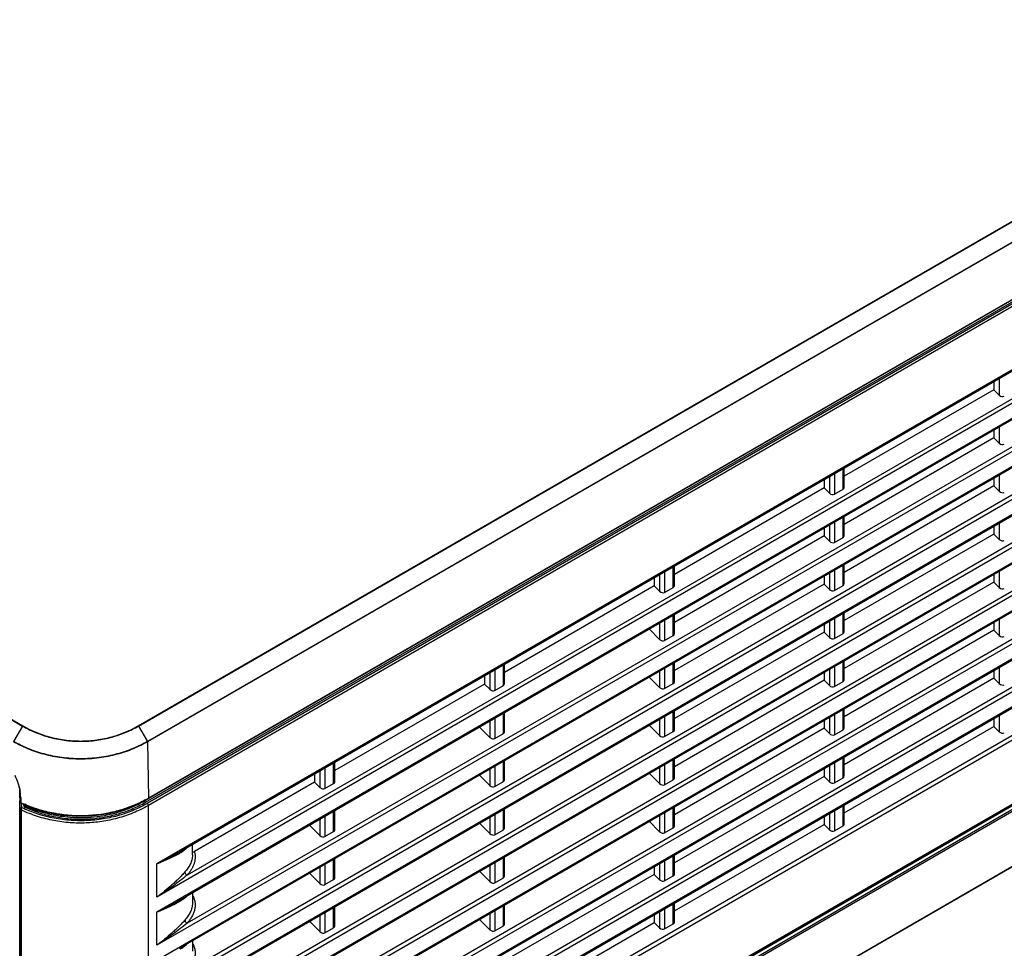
# Model space of a CAD drawing. Header units: inches. Extents: x 0 to 34, y 0 to 22.
# Tile 134 of 136: x 27.8 to 30.9, y 14.2 to 17.1. Entities that reach past the tile are written whole.
import ezdxf

# ---------------------------------------------------------------- set-up
doc = ezdxf.new("R2010")
doc.units = ezdxf.units.IN
doc.header["$LTSCALE"] = 1.87
doc.header["$MEASUREMENT"] = 0
doc.layers.get('0').update_dxf_attribs({"linetype": 'CONTINUOUS'})

msp = doc.modelspace()

# ---------------------------------------------------------------- linework, layer by layer
at = {"color": 7, "linetype": 'CONTINUOUS'}
for p, q in [((21.90774, 18.322), (27.84744, 14.89249)), ((21.90848, 18.32278), (27.84818, 14.89327)), ((28.20899, 14.89327), (32.02737, 17.09796)), ((28.20973, 14.89249), (32.02811, 17.09718)), ((32.0564, 17.04824), (28.23803, 14.84356)), ((28.23117, 14.65433), (32.04955, 16.85901)), ((32.05538, 16.85564), (28.237, 14.65096)), ((32.05827, 16.87018), (28.23989, 14.6655)), ((32.05905, 16.87195), (28.24067, 14.66727)), ((32.05909, 16.84921), (28.24072, 14.64453)), ((31.55449, 16.75966), (28.23771, 14.8446)), ((32.03258, 16.63638), (28.26723, 14.46232)), ((31.95767, 16.58933), (28.33746, 14.49906)), ((32.03258, 16.53226), (28.26723, 14.3582)), ((28.26723, 14.31187), (32.03258, 16.48594)), ((31.92865, 16.48652), (28.36121, 14.42672)), ((28.33747, 14.34862), (31.95769, 16.4389)), ((32.03258, 16.38213), (28.26723, 14.20806)), ((28.26723, 14.16174), (32.03258, 16.3358)), ((31.92865, 16.33638), (28.36121, 14.27658)), ((28.33747, 14.19849), (31.95769, 16.28876)), ((32.03258, 16.23199), (28.26723, 14.05793)), ((28.26723, 14.01161), (32.03258, 16.18567)), ((31.92865, 16.18625), (28.36121, 14.12645)), ((28.33747, 14.04835), (31.95769, 16.13863)), ((32.03258, 16.08186), (28.26723, 13.9078)), ((28.26723, 13.86147), (32.03258, 16.03554)), ((31.92865, 16.03612), (28.36121, 13.97632)), ((28.33747, 13.89822), (31.95769, 15.9885)), ((30.88093, 15.96763), (30.88093, 15.94229)), ((30.89768, 15.9773), (30.89768, 15.92572)), ((32.03258, 15.93173), (28.26723, 13.75766)), ((30.88093, 15.94229), (30.41333, 15.67231)), ((30.88093, 15.94229), (30.89768, 15.92572)), ((28.26723, 13.71134), (32.03258, 15.8854)), ((31.92865, 15.88598), (28.36121, 13.82618)), ((28.33747, 13.74809), (31.95769, 15.83836)), ((30.88093, 15.81718), (30.88093, 15.79216)), ((30.89768, 15.82686), (30.89768, 15.77559)), ((32.03258, 15.78159), (28.26723, 13.60753)), ((30.88093, 15.79216), (30.41333, 15.52218)), ((30.88093, 15.79216), (30.89768, 15.77559)), ((28.26723, 13.56121), (32.03258, 15.73527)), ((31.92865, 15.73585), (28.36121, 13.67605)), ((28.33747, 13.59795), (31.95769, 15.68823)), ((30.41004, 15.63172), (30.41004, 15.69574)), ((30.41333, 15.6374), (30.41333, 15.69765)), ((30.3506, 15.66142), (30.3506, 15.63609)), ((30.36735, 15.67109), (30.36735, 15.61952)), ((30.38298, 15.68012), (30.38298, 15.61609)), ((30.88093, 15.66705), (30.88093, 15.64203)), ((30.89768, 15.67672), (30.89768, 15.62545)), ((32.03258, 15.63146), (28.26723, 13.4574)), ((30.3506, 15.63609), (29.883, 15.3661)), ((30.3506, 15.63609), (30.36735, 15.61952)), ((30.38298, 15.61609), (30.41004, 15.63172)), ((30.88093, 15.64203), (30.41333, 15.37204)), ((30.88093, 15.64203), (30.89768, 15.62545)), ((28.26723, 13.41107), (32.03258, 15.58514)), ((31.92865, 15.58572), (28.36121, 13.52592)), ((28.33747, 13.44782), (31.95769, 15.53809)), ((30.38298, 15.52967), (30.38298, 15.46596)), ((30.41004, 15.48158), (30.41004, 15.5453)), ((30.41333, 15.48726), (30.41333, 15.5472)), ((30.3506, 15.51098), (30.3506, 15.48595)), ((30.36735, 15.52065), (30.36735, 15.46938)), ((30.88093, 15.51692), (30.88093, 15.49189)), ((30.89768, 15.52659), (30.89768, 15.47532)), ((28.26723, 13.30726), (32.03258, 15.48132)), ((30.3506, 15.48595), (29.883, 15.21597)), ((30.3506, 15.48595), (30.36735, 15.46938)), ((30.38298, 15.46596), (30.41004, 15.48158)), ((30.88093, 15.49189), (30.41333, 15.22191)), ((30.88093, 15.49189), (30.89768, 15.47532)), ((28.36121, 13.37578), (31.92865, 15.43558)), ((29.85265, 15.37391), (29.85265, 15.30989)), ((29.87971, 15.32551), (29.87971, 15.38954)), ((29.883, 15.33119), (29.883, 15.39144)), ((30.38298, 15.37954), (30.38298, 15.31582)), ((30.41004, 15.33145), (30.41004, 15.39517)), ((30.41333, 15.33713), (30.41333, 15.39707)), ((30.89768, 15.37646), (30.89768, 15.32519)), ((29.82027, 15.35522), (29.82027, 15.32988)), ((29.83702, 15.36489), (29.83702, 15.31331)), ((30.3506, 15.36084), (30.3506, 15.33582)), ((30.36735, 15.37052), (30.36735, 15.31925)), ((30.88093, 15.36678), (30.88093, 15.34176)), ((29.82027, 15.32988), (29.35267, 15.0599)), ((29.82027, 15.32988), (29.83702, 15.31331)), ((29.85265, 15.30989), (29.87971, 15.32551)), ((30.3506, 15.33582), (29.883, 15.06584)), ((30.3506, 15.33582), (30.36735, 15.31925)), ((30.38298, 15.31582), (30.41004, 15.33145)), ((30.88093, 15.34176), (30.41333, 15.07178)), ((30.88093, 15.34176), (30.89768, 15.32519)), ((32.0469, 15.28373), (28.22852, 13.07905)), ((32.05801, 15.29388), (28.23963, 13.0892)), ((32.05909, 15.29628), (28.24072, 13.0916)), ((28.23802, 13.07356), (32.05639, 15.27825)), ((28.24067, 13.06892), (32.05905, 15.2736)), ((29.85265, 15.22347), (29.85265, 15.15975)), ((29.87971, 15.17538), (29.87971, 15.23909)), ((29.883, 15.18106), (29.883, 15.241)), ((30.36735, 15.22038), (30.36735, 15.16911)), ((30.38298, 15.22941), (30.38298, 15.16569)), ((30.41004, 15.18132), (30.41004, 15.24503)), ((30.41333, 15.187), (30.41333, 15.24694)), ((30.89768, 15.22632), (30.89768, 15.17505)), ((29.80429, 15.19555), (29.83702, 15.16318)), ((29.83702, 15.21445), (29.83702, 15.16318)), ((30.3506, 15.21071), (30.3506, 15.18569)), ((30.88093, 15.19162), (30.41333, 14.92164)), ((30.88093, 15.21665), (30.88093, 15.19162)), ((30.88093, 15.19162), (30.89768, 15.17505)), ((29.85265, 15.15975), (29.87971, 15.17538)), ((30.3506, 15.18569), (29.883, 14.9157)), ((30.3506, 15.18569), (30.36735, 15.16911)), ((30.38298, 15.16569), (30.41004, 15.18132)), ((28.23771, 12.89501), (32.05609, 15.09969)), ((28.23803, 12.89568), (32.0564, 15.10036)), ((30.41333, 15.03686), (30.41333, 15.0968)), ((29.32232, 15.06771), (29.32232, 15.00368)), ((29.34938, 15.0193), (29.34938, 15.08333)), ((29.35267, 15.02498), (29.35267, 15.08523)), ((29.85265, 15.07333), (29.85265, 15.00962)), ((29.87971, 15.02524), (29.87971, 15.08896)), ((29.883, 15.03092), (29.883, 15.09086)), ((30.36735, 15.07025), (30.36735, 15.01898)), ((30.38298, 15.07927), (30.38298, 15.01556)), ((30.41004, 15.03118), (30.41004, 15.0949)), ((30.88093, 15.06652), (30.88093, 15.04149)), ((30.89768, 15.07619), (30.89768, 15.02492)), ((29.28994, 15.04901), (29.28994, 15.02367)), ((29.30669, 15.05868), (29.30669, 15.0071)), ((29.80429, 15.04542), (29.83702, 15.01304)), ((29.83702, 15.06431), (29.83702, 15.01304)), ((30.3506, 15.03555), (29.883, 14.76557)), ((30.3506, 15.06058), (30.3506, 15.03555)), ((30.3506, 15.03555), (30.36735, 15.01898)), ((30.88093, 15.04149), (30.41333, 14.77151)), ((30.88093, 15.04149), (30.89768, 15.02492)), ((29.28994, 15.02367), (28.82234, 14.75369)), ((29.28994, 15.02367), (29.30669, 15.0071)), ((29.32232, 15.00368), (29.34938, 15.0193)), ((29.85265, 15.00962), (29.87971, 15.02524)), ((30.38298, 15.01556), (30.41004, 15.03118)), ((30.41004, 14.88105), (30.41004, 14.94477)), ((30.41333, 14.88673), (30.41333, 14.94667)), ((29.32232, 14.91726), (29.32232, 14.85355)), ((29.34938, 14.86917), (29.34938, 14.93289)), ((29.35267, 14.87485), (29.35267, 14.93479)), ((29.83702, 14.91418), (29.83702, 14.86291)), ((29.85265, 14.9232), (29.85265, 14.85948)), ((29.87971, 14.87511), (29.87971, 14.93883)), ((29.883, 14.88079), (29.883, 14.94073)), ((30.36735, 14.92012), (30.36735, 14.86885)), ((30.38298, 14.92914), (30.38298, 14.86542)), ((30.88093, 14.91638), (30.88093, 14.89136)), ((30.89768, 14.92606), (30.89768, 14.87479)), ((27.84744, 14.89249), (27.81946, 14.8446)), ((27.84818, 14.89327), (27.84744, 14.89249)), ((28.20899, 14.89327), (28.20973, 14.89249)), ((28.20973, 14.89249), (28.23771, 14.8446)), ((29.27396, 14.88934), (29.30669, 14.85697)), ((29.30669, 14.90824), (29.30669, 14.85697)), ((29.80429, 14.89528), (29.83702, 14.86291)), ((30.3506, 14.88542), (29.883, 14.61544)), ((30.3506, 14.91044), (30.3506, 14.88542)), ((30.3506, 14.88542), (30.36735, 14.86885)), ((30.41333, 14.62138), (30.88093, 14.89136)), ((30.88093, 14.89136), (30.89768, 14.87479)), ((29.32232, 14.85355), (29.34938, 14.86917)), ((29.85265, 14.85948), (29.87971, 14.87511)), ((30.38298, 14.86542), (30.41004, 14.88105)), ((28.23803, 14.84356), (28.23771, 14.8446)), ((28.23803, 14.84356), (28.24067, 14.66727)), ((29.883, 14.73066), (29.883, 14.7906)), ((30.41004, 14.73091), (30.41004, 14.79463)), ((30.41333, 14.7366), (30.41333, 14.79653)), ((28.79199, 14.7615), (28.79199, 14.69747)), ((28.81905, 14.7131), (28.81905, 14.77713)), ((28.82234, 14.71878), (28.82234, 14.77903)), ((29.32232, 14.76713), (29.32232, 14.70341)), ((29.34938, 14.71904), (29.34938, 14.78275)), ((29.35267, 14.72472), (29.35267, 14.78466)), ((29.83702, 14.76404), (29.83702, 14.71277)), ((29.85265, 14.77307), (29.85265, 14.70935)), ((29.87971, 14.72498), (29.87971, 14.78869)), ((30.3506, 14.76031), (30.3506, 14.73529)), ((30.36735, 14.76998), (30.36735, 14.71871)), ((30.38298, 14.77901), (30.38298, 14.71529)), ((28.75961, 14.7428), (28.75961, 14.71747)), ((28.77636, 14.75248), (28.77636, 14.7009)), ((29.27396, 14.73921), (29.30669, 14.70684)), ((29.30669, 14.75811), (29.30669, 14.70684)), ((29.80429, 14.74515), (29.83702, 14.71277)), ((30.3506, 14.73529), (29.883, 14.4653)), ((30.3506, 14.73529), (30.36735, 14.71871)), ((30.38298, 14.71529), (30.41004, 14.73091)), ((28.75961, 14.71747), (28.38402, 14.50061)), ((28.75961, 14.71747), (28.77636, 14.7009)), ((28.79199, 14.69747), (28.81905, 14.7131)), ((29.32232, 14.70341), (29.34938, 14.71904)), ((29.85265, 14.70935), (29.87971, 14.72498)), ((27.83828, 14.69302), (27.83998, 14.67977)), ((27.83862, 14.67899), (27.83862, 14.69093)), ((27.84034, 14.65545), (27.83862, 14.67899)), ((27.84032, 14.67102), (27.83913, 14.68733)), ((27.83998, 14.67977), (27.83999, 14.67962)), ((27.84032, 14.67102), (27.84033, 14.66324)), ((27.84167, 14.6695), (27.84168, 14.65394)), ((27.83867, 14.65562), (27.83866, 14.65602)), ((27.83866, 13.10266), (27.83866, 14.65602)), ((27.84028, 14.63371), (27.83867, 14.65562)), ((27.83867, 13.1027), (27.83867, 14.65562)), ((27.84033, 14.66324), (27.84034, 14.65545)), ((27.84035, 14.65527), (27.84034, 14.65545)), ((27.84053, 14.65488), (27.84034, 14.65545)), ((27.84393, 14.65155), (27.84441, 14.65109)), ((27.84441, 14.65109), (27.84457, 14.65112)), ((27.84552, 14.63813), (27.84457, 14.65112)), ((27.85239, 14.64799), (27.85309, 14.6438)), ((27.85465, 14.64703), (27.85489, 14.64387)), ((27.85489, 14.64693), (27.85489, 14.64387)), ((27.85683, 14.64611), (27.85683, 14.64176)), ((28.22852, 14.65892), (28.2399, 14.66549)), ((28.24072, 13.0916), (28.24072, 14.64453)), ((29.87971, 14.57484), (29.87971, 14.63856)), ((29.883, 14.58052), (29.883, 14.64046)), ((30.41004, 14.58078), (30.41004, 14.6445)), ((30.41333, 14.58646), (30.41333, 14.6464)), ((27.84028, 13.08078), (27.84028, 14.63371)), ((27.84299, 14.63056), (27.84299, 13.07763)), ((28.79199, 14.61106), (28.79199, 14.54734)), ((28.81905, 14.56297), (28.81905, 14.62668)), ((28.82234, 14.56865), (28.82234, 14.62858)), ((29.30669, 14.60797), (29.30669, 14.5567)), ((29.32232, 14.617), (29.32232, 14.55328)), ((29.34938, 14.5689), (29.34938, 14.63262)), ((29.35267, 14.57458), (29.35267, 14.63452)), ((29.83702, 14.61391), (29.83702, 14.56264)), ((29.85265, 14.62293), (29.85265, 14.55922)), ((30.3506, 14.61018), (30.3506, 14.58515)), ((30.36735, 14.61985), (30.36735, 14.56858)), ((30.38298, 14.62887), (30.38298, 14.56516)), ((28.74363, 14.58314), (28.77636, 14.55076)), ((28.77636, 14.60203), (28.77636, 14.55076)), ((29.27396, 14.58908), (29.30669, 14.5567)), ((29.80429, 14.59501), (29.83702, 14.56264)), ((29.85265, 14.55922), (29.87971, 14.57484)), ((29.883, 14.31517), (30.3506, 14.58515)), ((30.3506, 14.58515), (30.36735, 14.56858)), ((30.38298, 14.56516), (30.41004, 14.58078)), ((28.79199, 14.54734), (28.81905, 14.56297)), ((29.32232, 14.55328), (29.34938, 14.5689)), ((28.37823, 14.49017), (28.37823, 14.5226)), ((28.37823, 14.49017), (28.37823, 14.49017)), ((29.34938, 14.41877), (29.34938, 14.48249)), ((29.35267, 14.42445), (29.35267, 14.48439)), ((29.87971, 14.42471), (29.87971, 14.48843)), ((29.883, 14.43039), (29.883, 14.49033)), ((28.26723, 14.3582), (28.26723, 14.46232)), ((28.77636, 14.4519), (28.77636, 14.40063)), ((28.79199, 14.46092), (28.79199, 14.39721)), ((28.81905, 14.41283), (28.81905, 14.47655)), ((28.82234, 14.41851), (28.82234, 14.47845)), ((29.30669, 14.45784), (29.30669, 14.40657)), ((29.32232, 14.46686), (29.32232, 14.40314)), ((29.82027, 14.4541), (29.82027, 14.42908)), ((29.83702, 14.46378), (29.83702, 14.41251)), ((29.85265, 14.4728), (29.85265, 14.40908)), ((28.74363, 14.433), (28.77636, 14.40063)), ((29.27396, 14.43894), (29.30669, 14.40657)), ((29.82027, 14.42908), (29.35267, 14.1591)), ((29.82027, 14.42908), (29.83702, 14.41251)), ((29.85265, 14.40908), (29.87971, 14.42471)), ((28.79199, 14.39721), (28.81905, 14.41283)), ((29.32232, 14.40314), (29.34938, 14.41877)), ((28.37823, 14.37216), (28.37823, 14.34002)), ((28.82234, 14.26838), (28.82234, 14.32832)), ((29.34938, 14.26864), (29.34938, 14.33235)), ((29.35267, 14.27432), (29.35267, 14.33426)), ((29.87971, 14.27458), (29.87971, 14.33829)), ((29.883, 14.28026), (29.883, 14.34019)), ((28.26723, 14.20806), (28.26723, 14.31187)), ((28.77636, 14.30177), (28.77636, 14.2505)), ((28.79199, 14.31079), (28.79199, 14.24707)), ((28.81905, 14.2627), (28.81905, 14.32641)), ((29.30669, 14.3077), (29.30669, 14.25644)), ((29.32232, 14.31673), (29.32232, 14.25301)), ((29.82027, 14.30397), (29.82027, 14.27895)), ((29.83702, 14.31364), (29.83702, 14.26237)), ((29.85265, 14.32267), (29.85265, 14.25895)), ((28.74363, 14.28287), (28.77636, 14.2505)), ((29.27396, 14.28881), (29.30669, 14.25644)), ((29.32232, 14.25301), (29.34938, 14.26864)), ((29.35267, 14.00896), (29.82027, 14.27895)), ((29.82027, 14.27895), (29.83702, 14.26237)), ((29.85265, 14.25895), (29.87971, 14.27458)), ((28.79199, 14.24707), (28.81905, 14.2627)), ((28.37823, 14.22203), (28.37823, 14.18989))]:
    msp.add_line(p, q, dxfattribs=at)
msp.add_lwpolyline([(27.84246, 14.65217), (27.88006, 14.63633), (27.92526, 14.62273), (27.97102, 14.61423), (28.01709, 14.61067), (28.06324, 14.61185), (28.10925, 14.61789), (28.15486, 14.62895), (28.19971, 14.64531), (28.23989, 14.6655)], dxfattribs=at)
for centre, radius, start, end in [((27.70326, 14.66898), 0.13715, 5.88752, 9.20787), ((27.71172, 14.66992), 0.12864, 4.39239, 5.85675), ((27.71714, 14.67035), 0.1232, 2.95746, 4.31744), ((27.70341, 14.66747), 0.13833, 5.94644, 8.96551), ((27.72416, 14.6707), 0.11617, 0.15404, 2.96042), ((27.71431, 14.66863), 0.12737, 3.01112, 5.93725), ((27.72393, 14.66921), 0.11774, 0.14085, 2.97168), ((28.04765, 15.00155), 0.38601, 298.32676, 299.77497), ((28.04746, 15.00189), 0.38639, 299.77486, 300.0016), ((27.85043, 14.65603), 0.01176, 173.50786, 180.01361), ((27.84766, 14.65683), 0.00887, 150.93435, 157.06529), ((28.01127, 15.00505), 0.38992, 244.22004, 244.43114), ((27.8441, 14.65558), 0.00378, 233.43178, 244.33356), ((28.01315, 15.00905), 0.39435, 244.43503, 246.25328), ((29.2073, 14.74184), 1.35972, 183.92927, 184.15577)]:
    msp.add_arc(centre, radius, start, end, dxfattribs=at)
for centre, major_axis, ratio, start_param, end_param in [((30.90535, 15.9306), (0.01045, -0.00582), 0.717372, -1.9408935, -0.4050037), ((30.90535, 15.78047), (0.01045, -0.00582), 0.717372, -1.9408935, -0.4050037), ((30.37502, 15.6244), (0.01045, -0.00582), 0.717372, -1.9408935, -0.4050037), ((30.40208, 15.64002), (0.01045, -0.00582), 0.717372, -0.4050037, 0.3803944), ((30.90535, 15.63033), (0.01045, -0.00582), 0.717372, -1.9408935, -0.4050037), ((30.37502, 15.47426), (0.01045, -0.00582), 0.717372, -1.9408935, -0.4050037), ((30.40208, 15.48989), (0.01045, -0.00582), 0.717372, -0.4050037, 0.3803944), ((30.90535, 15.4802), (0.01045, -0.00582), 0.717372, -1.9408935, -0.4050037), ((29.84469, 15.31819), (0.01045, -0.00582), 0.717372, -1.9408935, -0.4050037), ((29.87175, 15.33381), (0.01045, -0.00582), 0.717372, -0.4050037, 0.3803944), ((30.37502, 15.32413), (0.01045, -0.00582), 0.717372, -1.9408935, -0.4050037), ((30.40208, 15.33975), (0.01045, -0.00582), 0.717372, -0.4050037, 0.3803944), ((30.90535, 15.33007), (0.01045, -0.00582), 0.717372, -1.9408935, -0.4050037), ((29.84469, 15.16806), (0.01045, -0.00582), 0.717372, -1.9408935, -0.4050037), ((29.87175, 15.18368), (0.01045, -0.00582), 0.717372, -0.4050037, 0.3803944), ((30.37502, 15.17399), (0.01045, -0.00582), 0.717372, -1.9408935, -0.4050037), ((30.40208, 15.18962), (0.01045, -0.00582), 0.717372, -0.4050037, 0.3803944), ((30.90535, 15.17993), (0.01045, -0.00582), 0.717372, -1.9408935, -0.4050037), ((30.40208, 15.03949), (0.01045, -0.00582), 0.717372, -0.4050037, 0.3803944), ((29.31436, 15.01198), (0.01045, -0.00582), 0.717372, -1.9408935, -0.4050037), ((29.34142, 15.02761), (0.01045, -0.00582), 0.717372, -0.4050037, 0.3803944), ((29.84469, 15.01792), (0.01045, -0.00582), 0.717372, -1.9408935, -0.4050037), ((29.87175, 15.03355), (0.01045, -0.00582), 0.717372, -0.4050037, 0.3803944), ((30.37502, 15.02386), (0.01045, -0.00582), 0.717372, -1.9408935, -0.4050037), ((30.90535, 15.0298), (0.01045, -0.00582), 0.717372, -1.9408935, -0.4050037), ((30.40208, 14.88935), (0.01045, -0.00582), 0.717372, -0.4050037, 0.3803944), ((29.31436, 14.86185), (0.01045, -0.00582), 0.717372, -1.9408935, -0.4050037), ((29.34142, 14.87748), (0.01045, -0.00582), 0.717372, -0.4050037, 0.3803944), ((29.84469, 14.86779), (0.01045, -0.00582), 0.717372, -1.9408935, -0.4050037), ((29.87175, 14.88341), (0.01045, -0.00582), 0.717372, -0.4050037, 0.3803944), ((30.37502, 14.87373), (0.01045, -0.00582), 0.717372, -1.9408935, -0.4050037), ((30.90535, 14.87967), (0.01045, -0.00582), 0.717372, -1.9408935, -0.4050037), ((29.87175, 14.73328), (0.01045, -0.00582), 0.717372, -0.4050037, 0.3803944), ((30.40208, 14.73922), (0.01045, -0.00582), 0.717372, -0.4050037, 0.3803944), ((28.78403, 14.70578), (0.01045, -0.00582), 0.717372, -1.9408935, -0.4050037), ((28.81109, 14.7214), (0.01045, -0.00582), 0.717372, -0.4050037, 0.3803944), ((29.31436, 14.71172), (0.01045, -0.00582), 0.717372, -1.9408935, -0.4050037), ((29.34142, 14.72734), (0.01045, -0.00582), 0.717372, -0.4050037, 0.3803944), ((29.84469, 14.71765), (0.01045, -0.00582), 0.717372, -1.9408935, -0.4050037), ((30.37502, 14.72359), (0.01045, -0.00582), 0.717372, -1.9408935, -0.4050037), ((27.86014, 14.6441), (0.00525, 0.00015), 0.5570692, -3.1157442, -2.268362), ((29.34142, 14.57721), (0.01045, -0.00582), 0.717372, -0.4050037, 0.3803944), ((29.87175, 14.58315), (0.01045, -0.00582), 0.717372, -0.4050037, 0.3803944), ((30.40208, 14.58909), (0.01045, -0.00582), 0.717372, -0.4050037, 0.3803944), ((28.78403, 14.55564), (0.01045, -0.00582), 0.717372, -1.9408935, -0.4050037), ((28.81109, 14.57127), (0.01045, -0.00582), 0.717372, -0.4050037, 0.3803944), ((29.31436, 14.56158), (0.01045, -0.00582), 0.717372, -1.9408935, -0.4050037), ((29.84469, 14.56752), (0.01045, -0.00582), 0.717372, -1.9408935, -0.4050037), ((30.37502, 14.57346), (0.01045, -0.00582), 0.717372, -1.9408935, -0.4050037), ((29.34142, 14.42707), (0.01045, -0.00582), 0.717372, -0.4050037, 0.3803944), ((29.87175, 14.43301), (0.01045, -0.00582), 0.717372, -0.4050037, 0.3803944), ((28.78403, 14.40551), (0.01045, -0.00582), 0.717372, -1.9408935, -0.4050037), ((28.81109, 14.42114), (0.01045, -0.00582), 0.717372, -0.4050037, 0.3803944), ((29.31436, 14.41145), (0.01045, -0.00582), 0.717372, -1.9408935, -0.4050037), ((29.84469, 14.41739), (0.01045, -0.00582), 0.717372, -1.9408935, -0.4050037), ((28.81109, 14.271), (0.01045, -0.00582), 0.717372, -0.4050037, 0.3803944), ((29.34142, 14.27694), (0.01045, -0.00582), 0.717372, -0.4050037, 0.3803944), ((29.87175, 14.28288), (0.01045, -0.00582), 0.717372, -0.4050037, 0.3803944), ((28.78403, 14.25538), (0.01045, -0.00582), 0.717372, -1.9408935, -0.4050037), ((29.31436, 14.26132), (0.01045, -0.00582), 0.717372, -1.9408935, -0.4050037), ((29.84469, 14.26725), (0.01045, -0.00582), 0.717372, -1.9408935, -0.4050037)]:
    msp.add_ellipse(centre, major_axis=major_axis, ratio=ratio, start_param=start_param, end_param=end_param, dxfattribs=at)
for points, knots in [([(27.84743, 14.89249), (27.8599, 14.88528), (27.88674, 14.87201), (27.93052, 14.85688), (27.97004, 14.84874), (28.00318, 14.84535), (28.02862, 14.84451), (28.05405, 14.84535), (28.07915, 14.84792), (28.10358, 14.85213), (28.1345, 14.85959), (28.17044, 14.87202), (28.19727, 14.88528), (28.20973, 14.89249)], [0, 0, 0, 0, 0.1141156, 0.2364068, 0.3659441, 0.4326971, 0.5000587, 0.5674068, 0.6341346, 0.6996872, 0.7636692, 0.8859029, 1, 1, 1, 1]), ([(27.84818, 14.89327), (27.8606, 14.88609), (27.88733, 14.87287), (27.93092, 14.8578), (27.97028, 14.84968), (28.00328, 14.8463), (28.02862, 14.84547), (28.05395, 14.84631), (28.07894, 14.84887), (28.10328, 14.85306), (28.13407, 14.8605), (28.16985, 14.87288), (28.19657, 14.88609), (28.20899, 14.89327)], [0, 0, 0, 0, 0.1141118, 0.2364011, 0.3659386, 0.4326934, 0.500058, 0.5674091, 0.6341388, 0.699692, 0.7636732, 0.8859049, 1, 1, 1, 1]), ([(28.23803, 14.84357), (28.23095, 14.83949), (28.21626, 14.83162), (28.19309, 14.82107), (28.16843, 14.81175), (28.13326, 14.801), (28.08655, 14.79157), (28.02857, 14.78782), (27.97058, 14.79157), (27.92389, 14.80101), (27.88872, 14.81175), (27.86408, 14.82108), (27.84091, 14.83162), (27.82622, 14.83949), (27.81914, 14.84357)], [0, 0, 0, 0, 0.0560211, 0.1141722, 0.1744038, 0.2366319, 0.3661828, 0.5000542, 0.633905, 0.7634183, 0.8256282, 0.8858417, 0.9439796, 1, 1, 1, 1]), ([(28.23771, 14.8446), (28.23064, 14.84053), (28.21597, 14.83267), (28.19284, 14.82214), (28.16822, 14.81283), (28.1331, 14.8021), (28.08646, 14.79267), (28.02856, 14.78893), (27.97067, 14.79268), (27.92404, 14.80211), (27.88893, 14.81283), (27.86432, 14.82215), (27.84119, 14.83267), (27.82653, 14.84053), (27.81946, 14.8446)], [0, 0, 0, 0, 0.0560216, 0.1141734, 0.1744048, 0.2366315, 0.3661827, 0.5000553, 0.6339071, 0.7634197, 0.8256289, 0.8858417, 0.943979, 1, 1, 1, 1]), ([(27.82344, 14.73901), (27.827, 14.73113), (27.83321, 14.71543), (27.83733, 14.69902), (27.83864, 14.69093)], [0, 0, 0, 0, 0.51294, 1, 1, 1, 1]), ([(27.83638, 14.70601), (27.83677, 14.70458), (27.83822, 14.69898), (27.83938, 14.69329), (27.84005, 14.68903)], [0, 0, 0, 0, 0.2545468, 1, 1, 1, 1]), ([(27.84167, 14.6695), (27.84148, 14.66959), (27.84113, 14.66978), (27.84071, 14.67015), (27.84042, 14.67056), (27.84034, 14.67087), (27.84032, 14.67102)], [0, 0, 0, 0, 0.2958541, 0.5583275, 0.7896957, 1, 1, 1, 1]), ([(28.23989, 14.66549), (28.24002, 14.66557), (28.24026, 14.66577), (28.2405, 14.66619), (28.24065, 14.6667), (28.24067, 14.66707), (28.24067, 14.66727)], [0, 0, 0, 0, 0.2167966, 0.4503994, 0.7109212, 1, 1, 1, 1]), ([(27.83874, 14.65736), (27.83877, 14.65761), (27.83892, 14.65861), (27.8392, 14.65959), (27.83949, 14.66028)], [0, 0, 0, 0, 0.2506102, 1, 1, 1, 1]), ([(27.84028, 14.63371), (27.84028, 14.63399), (27.84035, 14.63456), (27.84065, 14.63539), (27.84114, 14.63614), (27.8418, 14.63681), (27.8426, 14.63736), (27.84382, 14.63792), (27.84484, 14.63811), (27.84552, 14.63813)], [0, 0, 0, 0, 0.1119454, 0.226543, 0.3452113, 0.4687156, 0.5970093, 0.7293525, 1, 1, 1, 1]), ([(27.84035, 14.65527), (27.84039, 14.65474), (27.8407, 14.65368), (27.84142, 14.65285), (27.84185, 14.65254)], [0, 0, 0, 0, 0.4999237, 1, 1, 1, 1]), ([(27.84168, 14.65394), (27.84156, 14.654), (27.84111, 14.65423), (27.84071, 14.65457), (27.84053, 14.65488)], [0, 0, 0, 0, 0.2821934, 1, 1, 1, 1]), ([(27.84246, 14.65217), (27.84233, 14.65223), (27.84209, 14.65242), (27.84185, 14.65283), (27.8417, 14.65335), (27.84168, 14.65374), (27.84168, 14.65394)], [0, 0, 0, 0, 0.2057482, 0.4357214, 0.70126, 1, 1, 1, 1]), ([(28.24072, 14.64453), (28.2329, 14.64002), (28.21716, 14.63166), (28.19303, 14.62089), (28.16877, 14.61187), (28.14439, 14.60447), (28.11989, 14.59859), (28.09528, 14.59417), (28.07055, 14.59115), (28.04572, 14.58951), (28.02077, 14.58925), (27.99571, 14.59038), (27.97053, 14.59294), (27.94522, 14.59699), (27.91978, 14.60261), (27.89419, 14.60994), (27.86842, 14.61912), (27.85146, 14.62651), (27.84299, 14.63056)], [0, 0, 0, 0, 0.0654837, 0.1292393, 0.1917118, 0.2532338, 0.3140821, 0.3744882, 0.4346598, 0.4947883, 0.5550597, 0.6156635, 0.6767995, 0.7386928, 0.8015996, 0.865836, 0.9317898, 1, 1, 1, 1]), ([(27.84299, 14.63056), (27.84299, 14.63085), (27.84303, 14.63147), (27.8433, 14.63273), (27.8439, 14.6343), (27.8448, 14.6357), (27.84565, 14.63664), (27.8461, 14.63702), (27.84633, 14.63718)], [0, 0, 0, 0, 0.115451, 0.240488, 0.5059411, 0.7681707, 0.8894152, 1, 1, 1, 1]), ([(27.84633, 14.63718), (27.84622, 14.63723), (27.84601, 14.63736), (27.84575, 14.63758), (27.84558, 14.63784), (27.84553, 14.63803), (27.84552, 14.63813)], [0, 0, 0, 0, 0.293074, 0.5547125, 0.7871796, 1, 1, 1, 1]), ([(28.237, 14.65096), (28.22378, 14.64332), (28.19545, 14.6292), (28.1494, 14.61274), (28.09915, 14.60136), (28.04615, 14.59598), (27.99243, 14.59712), (27.94019, 14.60467), (27.89127, 14.61793), (27.86072, 14.6303), (27.84633, 14.63718)], [0, 0, 0, 0, 0.1128727, 0.2333719, 0.3607361, 0.4928282, 0.6261992, 0.756986, 0.8821266, 1, 1, 1, 1]), ([(27.85115, 14.64331), (27.85132, 14.64331), (27.85199, 14.64336), (27.85264, 14.64356), (27.85309, 14.6438)], [0, 0, 0, 0, 0.2535724, 1, 1, 1, 1]), ([(27.85115, 14.64331), (27.85117, 14.64293), (27.85138, 14.64216), (27.85209, 14.64111), (27.85315, 14.64019), (27.854, 14.63971), (27.85447, 14.63949)], [0, 0, 0, 0, 0.2123369, 0.4445617, 0.7063079, 1, 1, 1, 1]), ([(27.85309, 14.6438), (27.85313, 14.64352), (27.85334, 14.64295), (27.85395, 14.6422), (27.85481, 14.64156), (27.8555, 14.64123), (27.85587, 14.64109)], [0, 0, 0, 0, 0.2081945, 0.4395815, 0.703053, 1, 1, 1, 1]), ([(28.23081, 14.66177), (28.21782, 14.65476), (28.19017, 14.64187), (28.15351, 14.62954), (28.12226, 14.62185), (28.0977, 14.61726), (28.0725, 14.61405), (28.04689, 14.61228), (28.0211, 14.61198), (27.99538, 14.61313), (27.96998, 14.61574), (27.94514, 14.61976), (27.92103, 14.6251), (27.8905, 14.63366), (27.86846, 14.64189), (27.85435, 14.64809)], [0, 0, 0, 0, 0.1137141, 0.2344975, 0.2973385, 0.3615481, 0.4268557, 0.4928945, 0.5592383, 0.6254576, 0.6911198, 0.7558284, 0.8192698, 0.8812205, 1, 1, 1, 1]), ([(27.85447, 14.63949), (27.86135, 14.63627), (27.87552, 14.63015), (27.89762, 14.62211), (27.92082, 14.61519), (27.94502, 14.60955), (27.97004, 14.60528), (27.99567, 14.6025), (28.02165, 14.60128), (28.04772, 14.60165), (28.07357, 14.60361), (28.09895, 14.6071), (28.1236, 14.61203), (28.14735, 14.61829), (28.17006, 14.62574), (28.19161, 14.63426), (28.21195, 14.64373), (28.22491, 14.65071), (28.23117, 14.65433)], [0, 0, 0, 0, 0.0582012, 0.1182802, 0.1801656, 0.2437082, 0.3086447, 0.3746282, 0.4412286, 0.5079621, 0.5743321, 0.639875, 0.7041985, 0.7669928, 0.8280574, 0.8872611, 0.9445692, 1, 1, 1, 1]), ([(27.85447, 14.63949), (27.85474, 14.63968), (27.85527, 14.64018), (27.85568, 14.64076), (27.85587, 14.64109)], [0, 0, 0, 0, 0.4695744, 1, 1, 1, 1]), ([(27.85587, 14.64109), (27.85889, 14.63991), (27.86497, 14.63758), (27.87733, 14.63309), (27.89323, 14.62785), (27.9129, 14.62231), (27.92633, 14.61919), (27.93316, 14.61778)], [0, 0, 0, 0, 0.1201371, 0.2414732, 0.4883461, 0.7411934, 1, 1, 1, 1]), ([(27.93316, 14.61778), (27.92635, 14.61919), (27.90036, 14.62528), (27.87496, 14.63394), (27.85683, 14.64176)], [0, 0, 0, 0, 0.260493, 1, 1, 1, 1]), ([(27.93317, 14.61777), (27.93929, 14.61633), (27.95152, 14.61374), (27.97599, 14.60971), (28.00053, 14.60734), (28.02504, 14.6066), (28.04953, 14.60693), (28.07406, 14.60887), (28.09852, 14.61247), (28.12328, 14.61725), (28.14803, 14.62386), (28.17263, 14.63238), (28.1913, 14.63995), (28.21005, 14.64873), (28.22237, 14.65537), (28.22852, 14.65892)], [0, 0, 0, 0, 0.0617595, 0.122853, 0.2436784, 0.3037548, 0.3638018, 0.4843898, 0.5452715, 0.6067535, 0.7322105, 0.7966357, 0.8625224, 0.9301783, 1, 1, 1, 1]), ([(28.23117, 14.65433), (28.23079, 14.65454), (28.23008, 14.65514), (28.22925, 14.65628), (28.22868, 14.65757), (28.22852, 14.65848), (28.22852, 14.65892)], [0, 0, 0, 0, 0.2372413, 0.5000061, 0.7627675, 1, 1, 1, 1]), ([(28.24072, 14.64453), (28.24072, 14.64514), (28.24049, 14.64642), (28.23969, 14.64822), (28.23853, 14.64981), (28.23753, 14.65065), (28.237, 14.65096)], [0, 0, 0, 0, 0.2372325, 0.4999939, 0.7627587, 1, 1, 1, 1]), ([(27.84299, 14.63056), (27.8426, 14.63074), (27.8419, 14.63115), (27.84104, 14.63191), (27.84047, 14.63277), (27.8403, 14.6334), (27.84028, 14.63371)], [0, 0, 0, 0, 0.2931843, 0.5546994, 0.7871167, 1, 1, 1, 1]), ([(28.26723, 14.46232), (28.27326, 14.46529), (28.28522, 14.47123), (28.30299, 14.48028), (28.32042, 14.48948), (28.33184, 14.49582), (28.33746, 14.49906)], [0, 0, 0, 0, 0.2541615, 0.5057323, 0.75444, 1, 1, 1, 1]), ([(28.26723, 14.46232), (28.27365, 14.46493), (28.28628, 14.47016), (28.30183, 14.47697), (28.31386, 14.48262), (28.32258, 14.48694), (28.33104, 14.49142), (28.33651, 14.49459), (28.33919, 14.49622)], [0, 0, 0, 0, 0.2609489, 0.51517, 0.6394862, 0.7617865, 0.8819743, 1, 1, 1, 1]), ([(28.33919, 14.49622), (28.34114, 14.49741), (28.34498, 14.49985), (28.35055, 14.50373), (28.35585, 14.50789), (28.35918, 14.51089), (28.36076, 14.51246)], [0, 0, 0, 0, 0.2537672, 0.5044336, 0.752704, 1, 1, 1, 1]), ([(28.37823, 14.49017), (28.37823, 14.48761), (28.37789, 14.48253), (28.37643, 14.47511), (28.37416, 14.468), (28.37022, 14.45894), (28.36385, 14.44832), (28.35773, 14.44055), (28.35449, 14.4368)], [0, 0, 0, 0, 0.1288305, 0.2550353, 0.3796452, 0.5034875, 0.7508577, 1, 1, 1, 1]), ([(28.38402, 14.50061), (28.38501, 14.49719), (28.38641, 14.49029), (28.38669, 14.4799), (28.38527, 14.46986), (28.38241, 14.46028), (28.37838, 14.4512), (28.3734, 14.44259), (28.36765, 14.43441), (28.36341, 14.42924), (28.36121, 14.42672)], [0, 0, 0, 0, 0.1322017, 0.2597136, 0.3841288, 0.5069716, 0.6293966, 0.7521368, 0.8756127, 1, 1, 1, 1]), ([(28.37821, 14.49997), (28.37839, 14.49985), (28.37878, 14.49964), (28.37967, 14.49938), (28.38093, 14.49939), (28.38249, 14.49982), (28.38351, 14.50031), (28.38402, 14.50061)], [0, 0, 0, 0, 0.1072394, 0.2164839, 0.4494743, 0.7103947, 1, 1, 1, 1]), ([(28.35449, 14.4368), (28.35148, 14.43334), (28.34523, 14.42642), (28.33536, 14.41625), (28.32494, 14.40615), (28.31035, 14.39281), (28.29123, 14.37662), (28.27534, 14.36426), (28.26723, 14.3582)], [0, 0, 0, 0, 0.1168452, 0.23774, 0.361349, 0.48688, 0.7417919, 1, 1, 1, 1]), ([(28.36121, 14.42672), (28.35392, 14.42074), (28.33894, 14.40889), (28.31576, 14.39162), (28.29179, 14.37467), (28.27547, 14.36365), (28.26723, 14.3582)], [0, 0, 0, 0, 0.2430338, 0.4924315, 0.7452221, 1, 1, 1, 1]), ([(28.35449, 14.4368), (28.35455, 14.43589), (28.35502, 14.43397), (28.35645, 14.43127), (28.35855, 14.42876), (28.36027, 14.42734), (28.36121, 14.42672)], [0, 0, 0, 0, 0.2200055, 0.4665968, 0.7309107, 1, 1, 1, 1]), ([(28.33934, 14.34587), (28.34127, 14.34705), (28.34506, 14.34946), (28.35236, 14.35456), (28.3575, 14.35881), (28.36065, 14.3619)], [0, 0, 0, 0, 0.2537962, 0.5045343, 1, 1, 1, 1]), ([(28.3783, 14.36433), (28.38038, 14.36047), (28.38299, 14.35446), (28.38521, 14.34618), (28.38622, 14.34006), (28.3866, 14.334), (28.38637, 14.32803), (28.38559, 14.32219), (28.38388, 14.31463), (28.38059, 14.30552), (28.3752, 14.29524), (28.36868, 14.28558), (28.36377, 14.27953), (28.36121, 14.27658)], [0, 0, 0, 0, 0.1373046, 0.2034259, 0.267971, 0.3311582, 0.3932547, 0.4545359, 0.5152628, 0.6358393, 0.7564083, 0.8776924, 1, 1, 1, 1]), ([(28.26723, 14.31187), (28.27326, 14.31484), (28.28523, 14.32079), (28.30299, 14.32984), (28.32043, 14.33904), (28.33185, 14.34538), (28.33747, 14.34862)], [0, 0, 0, 0, 0.2541618, 0.5057327, 0.7544403, 1, 1, 1, 1]), ([(28.26723, 14.31187), (28.27366, 14.31449), (28.28633, 14.31973), (28.30191, 14.32657), (28.31397, 14.33223), (28.32271, 14.33656), (28.33118, 14.34106), (28.33666, 14.34423), (28.33934, 14.34587)], [0, 0, 0, 0, 0.2609822, 0.5152168, 0.6395312, 0.7618229, 0.8819954, 1, 1, 1, 1]), ([(28.37823, 14.34002), (28.37823, 14.33746), (28.37789, 14.33238), (28.37643, 14.32496), (28.37415, 14.31785), (28.37022, 14.3088), (28.36385, 14.29818), (28.35773, 14.29041), (28.35449, 14.28667)], [0, 0, 0, 0, 0.1288274, 0.255032, 0.379646, 0.5034899, 0.7508618, 1, 1, 1, 1]), ([(28.35449, 14.28667), (28.35148, 14.28321), (28.34523, 14.27629), (28.33536, 14.26611), (28.32494, 14.25602), (28.31035, 14.24268), (28.29123, 14.22648), (28.27534, 14.21413), (28.26723, 14.20806)], [0, 0, 0, 0, 0.1168452, 0.23774, 0.361349, 0.48688, 0.7417919, 1, 1, 1, 1]), ([(28.36121, 14.27658), (28.35392, 14.27061), (28.33894, 14.25875), (28.31576, 14.24149), (28.29179, 14.22454), (28.27547, 14.21352), (28.26723, 14.20806)], [0, 0, 0, 0, 0.2430338, 0.4924315, 0.7452221, 1, 1, 1, 1]), ([(28.35449, 14.28667), (28.35455, 14.28576), (28.35502, 14.28384), (28.35645, 14.28113), (28.35855, 14.27862), (28.36027, 14.27721), (28.36121, 14.27658)], [0, 0, 0, 0, 0.2200055, 0.4665968, 0.7309107, 1, 1, 1, 1]), ([(28.33934, 14.19574), (28.34127, 14.19691), (28.34506, 14.19932), (28.35236, 14.20442), (28.3575, 14.20868), (28.36065, 14.21177)], [0, 0, 0, 0, 0.2537962, 0.5045343, 1, 1, 1, 1]), ([(28.3783, 14.2142), (28.38038, 14.21033), (28.38299, 14.20433), (28.38521, 14.19605), (28.38622, 14.18993), (28.3866, 14.18386), (28.38637, 14.1779), (28.38559, 14.17206), (28.38388, 14.16449), (28.38059, 14.15538), (28.3752, 14.14511), (28.36868, 14.13545), (28.36377, 14.1294), (28.36121, 14.12645)], [0, 0, 0, 0, 0.1373046, 0.2034259, 0.267971, 0.3311582, 0.3932547, 0.4545359, 0.5152628, 0.6358393, 0.7564083, 0.8776924, 1, 1, 1, 1])]:
    msp.add_open_spline(points, degree=3, knots=knots, dxfattribs=at)

doc.saveas('drawing.dxf')
